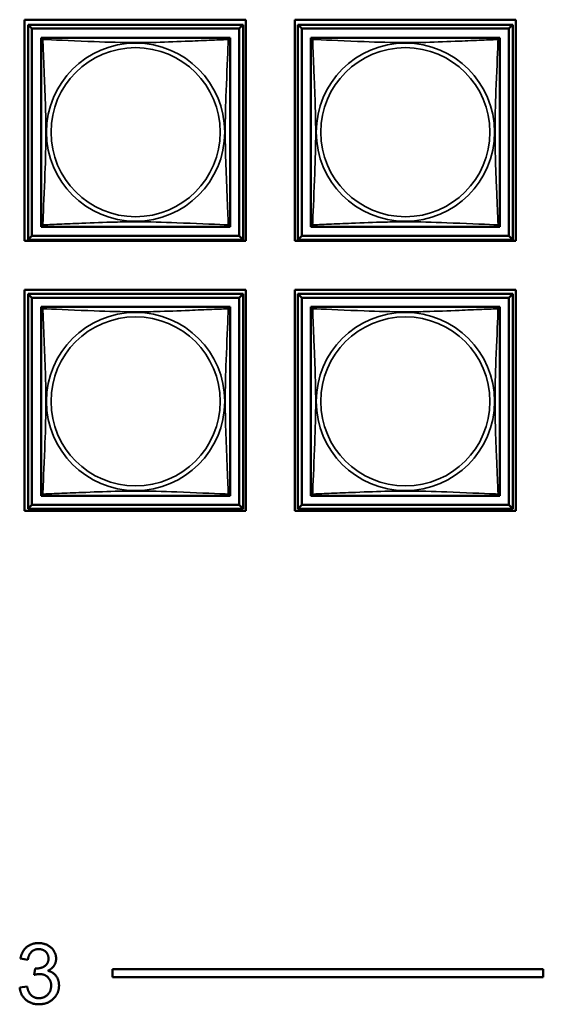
# Model space of a CAD drawing. Header units: inches. Extents: x 0.2 to 58.8, y 1.7 to 68.8.
# Tile 227 of 256: x 42 to 43.3, y 48.2 to 50.6. Entities that reach past the tile are written whole.
import ezdxf

# ---------------------------------------------------------------- set-up
doc = ezdxf.new("R2010")
doc.units = ezdxf.units.IN
doc.header["$MEASUREMENT"] = 0
doc.layers.add('Visible (ANSI)', color=7, linetype='Continuous', lineweight=50)
doc.layers.add('Visible Narrow (ANSI)', color=7, linetype='Continuous', lineweight=35)

msp = doc.modelspace()

# ---------------------------------------------------------------- linework, layer by layer
at = {"layer": 'Visible (ANSI)'}
for p, q in [((42.0483, 50.096), (42.0483, 50.6484)), ((42.0483, 50.6484), (42.6008, 50.6484)), ((42.0569, 50.6359), (42.5943, 50.6359)), ((42.0667, 50.626), (42.0569, 50.6359)), ((42.0569, 50.0985), (42.0569, 50.6359)), ((42.5943, 50.6359), (42.5844, 50.626)), ((42.5943, 50.6359), (42.5943, 50.0985)), ((42.6008, 50.6484), (42.6008, 50.096)), ((42.7233, 50.096), (42.7233, 50.6484)), ((42.7233, 50.6484), (43.2758, 50.6484)), ((42.7309, 50.6359), (43.2683, 50.6359)), ((42.7407, 50.626), (42.7309, 50.6359)), ((42.7309, 50.0985), (42.7309, 50.6359)), ((43.2683, 50.6359), (43.2584, 50.626)), ((43.2683, 50.6359), (43.2683, 50.0985)), ((43.2758, 50.6484), (43.2758, 50.096)), ((42.0667, 50.626), (42.5844, 50.626)), ((42.0667, 50.1083), (42.0667, 50.626)), ((42.0893, 50.5976), (42.0893, 50.6034)), ((42.0893, 50.6034), (42.0951, 50.6034)), ((42.556, 50.6034), (42.5618, 50.6034)), ((42.5618, 50.6034), (42.5618, 50.5975)), ((42.5844, 50.626), (42.5844, 50.1083)), ((42.7407, 50.626), (43.2584, 50.626)), ((42.7407, 50.1083), (42.7407, 50.626)), ((42.7633, 50.5976), (42.7633, 50.6034)), ((42.7633, 50.6034), (42.7691, 50.6034)), ((43.23, 50.6034), (43.2358, 50.6034)), ((43.2358, 50.6034), (43.2358, 50.5975)), ((43.2584, 50.626), (43.2584, 50.1083)), ((42.0893, 50.131), (42.0893, 50.1368)), ((42.5618, 50.1369), (42.5618, 50.131)), ((42.7633, 50.131), (42.7633, 50.1368)), ((43.2358, 50.1369), (43.2358, 50.131)), ((42.0952, 50.131), (42.0893, 50.131)), ((42.5618, 50.131), (42.5559, 50.131)), ((42.7692, 50.131), (42.7633, 50.131)), ((43.2358, 50.131), (43.2299, 50.131)), ((42.6008, 50.096), (42.0483, 50.096)), ((42.0667, 50.1083), (42.0569, 50.0985)), ((42.5943, 50.0985), (42.0569, 50.0985)), ((42.5844, 50.1083), (42.0667, 50.1083)), ((42.5844, 50.1083), (42.5943, 50.0985)), ((43.2758, 50.096), (42.7233, 50.096)), ((42.7407, 50.1083), (42.7309, 50.0985)), ((43.2683, 50.0985), (42.7309, 50.0985)), ((43.2584, 50.1083), (42.7407, 50.1083)), ((43.2584, 50.1083), (43.2683, 50.0985)), ((42.0483, 49.421), (42.0483, 49.9734)), ((42.0483, 49.9734), (42.6008, 49.9734)), ((42.6008, 49.9734), (42.6008, 49.421)), ((42.7233, 49.421), (42.7233, 49.9734)), ((42.7233, 49.9734), (43.2758, 49.9734)), ((43.2758, 49.9734), (43.2758, 49.421)), ((42.0569, 49.9629), (42.5943, 49.9629)), ((42.0667, 49.953), (42.0569, 49.9629)), ((42.0569, 49.4255), (42.0569, 49.9629)), ((42.0667, 49.953), (42.5844, 49.953)), ((42.0667, 49.4353), (42.0667, 49.953)), ((42.5943, 49.9629), (42.5844, 49.953)), ((42.5844, 49.953), (42.5844, 49.4353)), ((42.5943, 49.9629), (42.5943, 49.4255)), ((42.7309, 49.9629), (43.2683, 49.9629)), ((42.7407, 49.953), (42.7309, 49.9629)), ((42.7309, 49.4255), (42.7309, 49.9629)), ((42.7407, 49.953), (43.2584, 49.953)), ((42.7407, 49.4353), (42.7407, 49.953)), ((43.2683, 49.9629), (43.2584, 49.953)), ((43.2584, 49.953), (43.2584, 49.4353)), ((43.2683, 49.9629), (43.2683, 49.4255)), ((42.0893, 49.9246), (42.0893, 49.9304)), ((42.0893, 49.9304), (42.0951, 49.9304)), ((42.556, 49.9304), (42.5618, 49.9304)), ((42.5618, 49.9304), (42.5618, 49.9245)), ((42.7633, 49.9246), (42.7633, 49.9304)), ((42.7633, 49.9304), (42.7691, 49.9304)), ((43.23, 49.9304), (43.2358, 49.9304)), ((43.2358, 49.9304), (43.2358, 49.9245)), ((42.0893, 49.458), (42.0893, 49.4638)), ((42.0952, 49.458), (42.0893, 49.458)), ((42.5618, 49.458), (42.5559, 49.458)), ((42.5618, 49.4639), (42.5618, 49.458)), ((42.7633, 49.458), (42.7633, 49.4638)), ((42.7692, 49.458), (42.7633, 49.458)), ((43.2358, 49.458), (43.2299, 49.458)), ((43.2358, 49.4639), (43.2358, 49.458)), ((42.0667, 49.4353), (42.0569, 49.4255)), ((42.5943, 49.4255), (42.0569, 49.4255)), ((42.5844, 49.4353), (42.0667, 49.4353)), ((42.5844, 49.4353), (42.5943, 49.4255)), ((42.7407, 49.4353), (42.7309, 49.4255)), ((43.2683, 49.4255), (42.7309, 49.4255)), ((43.2584, 49.4353), (42.7407, 49.4353)), ((43.2584, 49.4353), (43.2683, 49.4255)), ((42.6008, 49.421), (42.0483, 49.421)), ((43.2758, 49.421), (42.7233, 49.421)), ((42.0563, 48.2981), (42.0379, 48.3014)), ((42.0724, 48.2608), (42.0744, 48.2769)), ((42.2682, 48.2548), (42.2682, 48.2748)), ((42.2682, 48.2748), (43.3442, 48.2748)), ((43.3442, 48.2748), (43.3442, 48.2548)), ((43.3442, 48.2548), (42.2682, 48.2548)), ((42.0361, 48.2295), (42.0545, 48.2319))]:
    msp.add_line(p, q, dxfattribs=at)
for centre, start, end in [((42.0952, 50.5975), 90, 180), ((42.5559, 50.5975), 0, 90), ((42.7692, 50.5975), 90, 180), ((43.2299, 50.5975), 0, 90), ((42.0952, 50.1369), 180, 270), ((42.5559, 50.1369), 270, 360), ((42.7692, 50.1369), 180, 270), ((43.2299, 50.1369), 270, 360), ((42.0952, 49.9245), 90, 180), ((42.5559, 49.9245), 0, 90), ((42.7692, 49.9245), 90, 180), ((43.2299, 49.9245), 0, 90), ((42.0952, 49.4639), 180, 270), ((42.5559, 49.4639), 270, 360), ((42.7692, 49.4639), 180, 270), ((43.2299, 49.4639), 270, 360)]:
    msp.add_arc(centre, 0.00591, start, end, dxfattribs=at)
for points in [[(42.5559, 50.6034), (42.5553, 50.6034), (42.5526, 50.6034), (42.5482, 50.6034), (42.54, 50.6034), (42.5261, 50.6034), (42.51, 50.6034), (42.4939, 50.6034), (42.4757, 50.6034), (42.457, 50.6034), (42.4307, 50.6034), (42.4034, 50.6034), (42.3763, 50.6034), (42.3594, 50.6034), (42.3425, 50.6034), (42.3256, 50.6034), (42.2917, 50.6034), (42.2579, 50.6034), (42.2242, 50.6034), (42.1821, 50.6034), (42.1382, 50.6034), (42.1127, 50.6034), (42.1026, 50.6034), (42.0962, 50.6034), (42.0952, 50.6034)], [(43.2299, 50.6034), (43.2293, 50.6034), (43.2266, 50.6034), (43.2222, 50.6034), (43.214, 50.6034), (43.2001, 50.6034), (43.184, 50.6034), (43.1679, 50.6034), (43.1497, 50.6034), (43.131, 50.6034), (43.1047, 50.6034), (43.0774, 50.6034), (43.0503, 50.6034), (43.0334, 50.6034), (43.0165, 50.6034), (42.9996, 50.6034), (42.9657, 50.6034), (42.9319, 50.6034), (42.8982, 50.6034), (42.8561, 50.6034), (42.8122, 50.6034), (42.7867, 50.6034), (42.7766, 50.6034), (42.7702, 50.6034), (42.7692, 50.6034)], [(42.0893, 50.5975), (42.0893, 50.5969), (42.0893, 50.5942), (42.0893, 50.5898), (42.0893, 50.5817), (42.0893, 50.5678), (42.0893, 50.5516), (42.0893, 50.5355), (42.0893, 50.5173), (42.0893, 50.4987), (42.0893, 50.4723), (42.0893, 50.445), (42.0893, 50.418), (42.0893, 50.401), (42.0893, 50.3841), (42.0893, 50.3672), (42.0893, 50.3333), (42.0893, 50.2995), (42.0893, 50.2658), (42.0893, 50.2238), (42.0893, 50.1799), (42.0893, 50.1543), (42.0893, 50.1442), (42.0893, 50.1378), (42.0893, 50.1369)], [(42.5618, 50.1369), (42.5618, 50.1375), (42.5618, 50.1402), (42.5618, 50.1446), (42.5618, 50.1527), (42.5618, 50.1666), (42.5618, 50.1827), (42.5618, 50.1989), (42.5618, 50.2171), (42.5618, 50.2357), (42.5618, 50.2621), (42.5618, 50.2894), (42.5618, 50.3164), (42.5618, 50.3333), (42.5618, 50.3503), (42.5618, 50.3672), (42.5618, 50.401), (42.5618, 50.4349), (42.5618, 50.4686), (42.5618, 50.5106), (42.5618, 50.5545), (42.5618, 50.5801), (42.5618, 50.5902), (42.5618, 50.5966), (42.5618, 50.5975)], [(42.7633, 50.5975), (42.7633, 50.5969), (42.7633, 50.5942), (42.7633, 50.5898), (42.7633, 50.5817), (42.7633, 50.5678), (42.7633, 50.5516), (42.7633, 50.5355), (42.7633, 50.5173), (42.7633, 50.4987), (42.7633, 50.4723), (42.7633, 50.445), (42.7633, 50.418), (42.7633, 50.401), (42.7633, 50.3841), (42.7633, 50.3672), (42.7633, 50.3333), (42.7633, 50.2995), (42.7633, 50.2658), (42.7633, 50.2238), (42.7633, 50.1799), (42.7633, 50.1543), (42.7633, 50.1442), (42.7633, 50.1378), (42.7633, 50.1369)], [(43.2358, 50.1369), (43.2358, 50.1375), (43.2358, 50.1402), (43.2358, 50.1446), (43.2358, 50.1527), (43.2358, 50.1666), (43.2358, 50.1827), (43.2358, 50.1989), (43.2358, 50.2171), (43.2358, 50.2357), (43.2358, 50.2621), (43.2358, 50.2894), (43.2358, 50.3164), (43.2358, 50.3333), (43.2358, 50.3503), (43.2358, 50.3672), (43.2358, 50.401), (43.2358, 50.4349), (43.2358, 50.4686), (43.2358, 50.5106), (43.2358, 50.5545), (43.2358, 50.5801), (43.2358, 50.5902), (43.2358, 50.5966), (43.2358, 50.5975)], [(42.0952, 50.131), (42.0958, 50.131), (42.0986, 50.131), (42.103, 50.131), (42.1111, 50.131), (42.125, 50.131), (42.1411, 50.131), (42.1573, 50.131), (42.1755, 50.131), (42.1941, 50.131), (42.2204, 50.131), (42.2477, 50.131), (42.2748, 50.131), (42.2917, 50.131), (42.3086, 50.131), (42.3256, 50.131), (42.3594, 50.131), (42.3933, 50.131), (42.427, 50.131), (42.469, 50.131), (42.5129, 50.131), (42.5385, 50.131), (42.5485, 50.131), (42.5549, 50.131), (42.5559, 50.131)], [(42.7692, 50.131), (42.7698, 50.131), (42.7726, 50.131), (42.777, 50.131), (42.7851, 50.131), (42.799, 50.131), (42.8151, 50.131), (42.8313, 50.131), (42.8495, 50.131), (42.8681, 50.131), (42.8944, 50.131), (42.9217, 50.131), (42.9488, 50.131), (42.9657, 50.131), (42.9826, 50.131), (42.9996, 50.131), (43.0334, 50.131), (43.0673, 50.131), (43.101, 50.131), (43.143, 50.131), (43.1869, 50.131), (43.2125, 50.131), (43.2225, 50.131), (43.2289, 50.131), (43.2299, 50.131)], [(42.0893, 49.9245), (42.0893, 49.9239), (42.0893, 49.9212), (42.0893, 49.9168), (42.0893, 49.9087), (42.0893, 49.8948), (42.0893, 49.8786), (42.0893, 49.8625), (42.0893, 49.8443), (42.0893, 49.8257), (42.0893, 49.7993), (42.0893, 49.772), (42.0893, 49.745), (42.0893, 49.728), (42.0893, 49.7111), (42.0893, 49.6942), (42.0893, 49.6603), (42.0893, 49.6265), (42.0893, 49.5928), (42.0893, 49.5508), (42.0893, 49.5069), (42.0893, 49.4813), (42.0893, 49.4712), (42.0893, 49.4648), (42.0893, 49.4639)], [(42.5559, 49.9304), (42.5553, 49.9304), (42.5526, 49.9304), (42.5482, 49.9304), (42.54, 49.9304), (42.5261, 49.9304), (42.51, 49.9304), (42.4939, 49.9304), (42.4757, 49.9304), (42.457, 49.9304), (42.4307, 49.9304), (42.4034, 49.9304), (42.3763, 49.9304), (42.3594, 49.9304), (42.3425, 49.9304), (42.3256, 49.9304), (42.2917, 49.9304), (42.2579, 49.9304), (42.2242, 49.9304), (42.1821, 49.9304), (42.1382, 49.9304), (42.1127, 49.9304), (42.1026, 49.9304), (42.0962, 49.9304), (42.0952, 49.9304)], [(42.5618, 49.4639), (42.5618, 49.4645), (42.5618, 49.4672), (42.5618, 49.4716), (42.5618, 49.4797), (42.5618, 49.4936), (42.5618, 49.5097), (42.5618, 49.5259), (42.5618, 49.5441), (42.5618, 49.5627), (42.5618, 49.5891), (42.5618, 49.6164), (42.5618, 49.6434), (42.5618, 49.6603), (42.5618, 49.6773), (42.5618, 49.6942), (42.5618, 49.728), (42.5618, 49.7619), (42.5618, 49.7956), (42.5618, 49.8376), (42.5618, 49.8815), (42.5618, 49.9071), (42.5618, 49.9172), (42.5618, 49.9236), (42.5618, 49.9245)], [(42.7633, 49.9245), (42.7633, 49.9239), (42.7633, 49.9212), (42.7633, 49.9168), (42.7633, 49.9087), (42.7633, 49.8948), (42.7633, 49.8786), (42.7633, 49.8625), (42.7633, 49.8443), (42.7633, 49.8257), (42.7633, 49.7993), (42.7633, 49.772), (42.7633, 49.745), (42.7633, 49.728), (42.7633, 49.7111), (42.7633, 49.6942), (42.7633, 49.6603), (42.7633, 49.6265), (42.7633, 49.5928), (42.7633, 49.5508), (42.7633, 49.5069), (42.7633, 49.4813), (42.7633, 49.4712), (42.7633, 49.4648), (42.7633, 49.4639)], [(43.2299, 49.9304), (43.2293, 49.9304), (43.2266, 49.9304), (43.2222, 49.9304), (43.214, 49.9304), (43.2001, 49.9304), (43.184, 49.9304), (43.1679, 49.9304), (43.1497, 49.9304), (43.131, 49.9304), (43.1047, 49.9304), (43.0774, 49.9304), (43.0503, 49.9304), (43.0334, 49.9304), (43.0165, 49.9304), (42.9996, 49.9304), (42.9657, 49.9304), (42.9319, 49.9304), (42.8982, 49.9304), (42.8561, 49.9304), (42.8122, 49.9304), (42.7867, 49.9304), (42.7766, 49.9304), (42.7702, 49.9304), (42.7692, 49.9304)], [(43.2358, 49.4639), (43.2358, 49.4645), (43.2358, 49.4672), (43.2358, 49.4716), (43.2358, 49.4797), (43.2358, 49.4936), (43.2358, 49.5097), (43.2358, 49.5259), (43.2358, 49.5441), (43.2358, 49.5627), (43.2358, 49.5891), (43.2358, 49.6164), (43.2358, 49.6434), (43.2358, 49.6603), (43.2358, 49.6773), (43.2358, 49.6942), (43.2358, 49.728), (43.2358, 49.7619), (43.2358, 49.7956), (43.2358, 49.8376), (43.2358, 49.8815), (43.2358, 49.9071), (43.2358, 49.9172), (43.2358, 49.9236), (43.2358, 49.9245)], [(42.0952, 49.458), (42.0958, 49.458), (42.0986, 49.458), (42.103, 49.458), (42.1111, 49.458), (42.125, 49.458), (42.1411, 49.458), (42.1573, 49.458), (42.1755, 49.458), (42.1941, 49.458), (42.2204, 49.458), (42.2477, 49.458), (42.2748, 49.458), (42.2917, 49.458), (42.3086, 49.458), (42.3256, 49.458), (42.3594, 49.458), (42.3933, 49.458), (42.427, 49.458), (42.469, 49.458), (42.5129, 49.458), (42.5385, 49.458), (42.5485, 49.458), (42.5549, 49.458), (42.5559, 49.458)], [(42.7692, 49.458), (42.7698, 49.458), (42.7726, 49.458), (42.777, 49.458), (42.7851, 49.458), (42.799, 49.458), (42.8151, 49.458), (42.8313, 49.458), (42.8495, 49.458), (42.8681, 49.458), (42.8944, 49.458), (42.9217, 49.458), (42.9488, 49.458), (42.9657, 49.458), (42.9826, 49.458), (42.9996, 49.458), (43.0334, 49.458), (43.0673, 49.458), (43.101, 49.458), (43.143, 49.458), (43.1869, 49.458), (43.2125, 49.458), (43.2225, 49.458), (43.2289, 49.458), (43.2299, 49.458)]]:
    msp.add_open_spline(points, degree=3, knots=[0.325731, 0.325731, 0.325731, 0.325731, 0.404774, 0.404774, 0.404774, 0.550532, 0.550532, 0.550532, 0.69629, 0.69629, 0.69629, 0.902598, 0.902598, 0.902598, 1.03154, 1.03154, 1.03154, 1.289425, 1.289425, 1.289425, 1.610774, 1.610774, 1.610774, 1.73735, 1.73735, 1.73735, 1.73735], dxfattribs=at)
for points in [[(42.0379, 48.3014), (42.0413, 48.3199), (42.0652, 48.3403), (42.0831, 48.3403)], [(42.0831, 48.3403), (42.0953, 48.3403), (42.116, 48.3298), (42.127, 48.3116), (42.127, 48.3014)], [(42.0834, 48.3252), (42.0727, 48.3252), (42.0584, 48.3117), (42.0563, 48.2981)], [(42.108, 48.3017), (42.108, 48.3119), (42.0943, 48.3252), (42.0834, 48.3252)], [(42.0773, 48.2767), (42.0891, 48.2767), (42.108, 48.289), (42.108, 48.3017)], [(42.127, 48.3014), (42.127, 48.2917), (42.1166, 48.2757), (42.1063, 48.271)], [(42.0744, 48.2769), (42.0763, 48.2767), (42.0773, 48.2767)], [(42.1063, 48.271), (42.1196, 48.2679), (42.1343, 48.2486), (42.1343, 48.2341)], [(42.0853, 48.2629), (42.0802, 48.2629), (42.0724, 48.2608)], [(42.1147, 48.2337), (42.1147, 48.2464), (42.0981, 48.2629), (42.0853, 48.2629)], [(42.0837, 48.1872), (42.064, 48.1872), (42.0379, 48.2107), (42.0361, 48.2295)], [(42.0545, 48.2319), (42.0577, 48.2162), (42.0729, 48.2024), (42.0839, 48.2024)], [(42.1343, 48.2341), (42.1343, 48.2145), (42.1056, 48.1872), (42.0837, 48.1872)], [(42.0839, 48.2024), (42.0969, 48.2024), (42.1147, 48.2205), (42.1147, 48.2337)]]:
    msp.add_open_spline(points, degree=2, dxfattribs=at)
at = {"layer": 'Visible Narrow (ANSI)'}
for centre, radius in [((42.3256, 50.3672), 0.2227), ((42.3256, 50.3672), 0.2113), ((42.9996, 50.3672), 0.2227), ((42.9996, 50.3672), 0.2113), ((42.3256, 49.6942), 0.2227), ((42.9996, 49.6942), 0.2227), ((42.3256, 49.6942), 0.2113), ((42.9996, 49.6942), 0.2113)]:
    msp.add_circle(centre, radius, dxfattribs=at)
for points, knots in [([(42.0939, 50.5989), (42.0937, 50.5996), (42.0936, 50.6003), (42.0935, 50.6014), (42.0935, 50.6019), (42.0937, 50.6025), (42.0938, 50.6027), (42.094, 50.6029), (42.094, 50.6029), (42.0942, 50.6031), (42.0943, 50.6032), (42.0946, 50.6033), (42.0947, 50.6034), (42.095, 50.6034), (42.0952, 50.6034), (42.0952, 50.6034)], [-0.00026741, -0.00026741, -0.00026741, -0.00026741, 0.01456352, 0.01456352, 0.03151317, 0.03151317, 0.04210669, 0.04210669, 0.04740346, 0.04740346, 0.05587828, 0.05587828, 0.06943799, 0.06943799, 0.0844808, 0.0844808, 0.0844808, 0.0844808]), ([(42.5559, 50.6034), (42.556, 50.6034), (42.5561, 50.6034), (42.5564, 50.6034), (42.5566, 50.6033), (42.5568, 50.6032), (42.5569, 50.6031), (42.5571, 50.6029), (42.5571, 50.6029), (42.5573, 50.6027), (42.5574, 50.6025), (42.5576, 50.6019), (42.5576, 50.6014), (42.5576, 50.6003), (42.5574, 50.5996), (42.5572, 50.5989)], [-0.0844808, -0.0844808, -0.0844808, -0.0844808, -0.06943799, -0.06943799, -0.05587828, -0.05587828, -0.04740346, -0.04740346, -0.04210669, -0.04210669, -0.03151317, -0.03151317, -0.01456352, -0.01456352, 0.00026741, 0.00026741, 0.00026741, 0.00026741]), ([(42.7679, 50.5989), (42.7677, 50.5996), (42.7676, 50.6003), (42.7675, 50.6014), (42.7675, 50.6019), (42.7677, 50.6025), (42.7678, 50.6027), (42.768, 50.6029), (42.768, 50.6029), (42.7682, 50.6031), (42.7683, 50.6032), (42.7686, 50.6033), (42.7687, 50.6034), (42.769, 50.6034), (42.7692, 50.6034), (42.7692, 50.6034)], [-0.00026741, -0.00026741, -0.00026741, -0.00026741, 0.01456352, 0.01456352, 0.03151317, 0.03151317, 0.04210669, 0.04210669, 0.04740346, 0.04740346, 0.05587828, 0.05587828, 0.06943799, 0.06943799, 0.0844808, 0.0844808, 0.0844808, 0.0844808]), ([(43.2299, 50.6034), (43.23, 50.6034), (43.2301, 50.6034), (43.2304, 50.6034), (43.2306, 50.6033), (43.2308, 50.6032), (43.2309, 50.6031), (43.2311, 50.6029), (43.2311, 50.6029), (43.2313, 50.6027), (43.2314, 50.6025), (43.2316, 50.6019), (43.2316, 50.6014), (43.2316, 50.6003), (43.2314, 50.5996), (43.2312, 50.5989)], [-0.0844808, -0.0844808, -0.0844808, -0.0844808, -0.06943799, -0.06943799, -0.05587828, -0.05587828, -0.04740346, -0.04740346, -0.04210669, -0.04210669, -0.03151317, -0.03151317, -0.01456352, -0.01456352, 0.00026741, 0.00026741, 0.00026741, 0.00026741]), ([(42.0893, 50.5975), (42.0893, 50.5976), (42.0893, 50.5977), (42.0894, 50.598), (42.0894, 50.5982), (42.0896, 50.5985), (42.0897, 50.5986), (42.0898, 50.5987), (42.0899, 50.5988), (42.0901, 50.5989), (42.0903, 50.599), (42.0909, 50.5992), (42.0913, 50.5993), (42.0925, 50.5992), (42.0931, 50.5991), (42.0939, 50.5989)], [-0.0844808, -0.0844808, -0.0844808, -0.0844808, -0.06943799, -0.06943799, -0.05587828, -0.05587828, -0.04740346, -0.04740346, -0.04210669, -0.04210669, -0.03151317, -0.03151317, -0.01456352, -0.01456352, 0.00026741, 0.00026741, 0.00026741, 0.00026741]), ([(42.0939, 50.1355), (42.094, 50.1383), (42.0941, 50.1418), (42.0943, 50.1458), (42.0954, 50.1735), (42.0975, 50.2205), (42.0992, 50.264), (42.1006, 50.2989), (42.1016, 50.3331), (42.1016, 50.3672), (42.1016, 50.3842), (42.1013, 50.4013), (42.1009, 50.4185), (42.1002, 50.4459), (42.0991, 50.4741), (42.0979, 50.5017), (42.0971, 50.5213), (42.0962, 50.5406), (42.0955, 50.5579), (42.0948, 50.5751), (42.0942, 50.59), (42.0939, 50.5989)], [-1.657319, -1.657319, -1.657319, -1.657319, -1.610774, -1.610774, -1.610774, -1.289425, -1.289425, -1.289425, -1.03154, -1.03154, -1.03154, -0.902598, -0.902598, -0.902598, -0.69629, -0.69629, -0.69629, -0.550532, -0.550532, -0.550532, -0.405761, -0.405761, -0.405761, -0.405761]), ([(42.0939, 50.5989), (42.0967, 50.5988), (42.1002, 50.5986), (42.1042, 50.5985), (42.1318, 50.5974), (42.1788, 50.5952), (42.2224, 50.5935), (42.2573, 50.5922), (42.2915, 50.5912), (42.3256, 50.5912), (42.3426, 50.5912), (42.3596, 50.5914), (42.3768, 50.5918), (42.4043, 50.5925), (42.4324, 50.5937), (42.4601, 50.5948), (42.4797, 50.5957), (42.499, 50.5965), (42.5163, 50.5972), (42.5335, 50.5979), (42.5484, 50.5985), (42.5572, 50.5989)], [-1.657319, -1.657319, -1.657319, -1.657319, -1.610774, -1.610774, -1.610774, -1.289425, -1.289425, -1.289425, -1.03154, -1.03154, -1.03154, -0.902598, -0.902598, -0.902598, -0.69629, -0.69629, -0.69629, -0.550532, -0.550532, -0.550532, -0.405761, -0.405761, -0.405761, -0.405761]), ([(42.5572, 50.5989), (42.5571, 50.596), (42.557, 50.5925), (42.5568, 50.5885), (42.5558, 50.5609), (42.5536, 50.5139), (42.5519, 50.4704), (42.5506, 50.4355), (42.5496, 50.4013), (42.5496, 50.3672), (42.5496, 50.3502), (42.5498, 50.3331), (42.5502, 50.3159), (42.5509, 50.2884), (42.552, 50.2603), (42.5532, 50.2326), (42.554, 50.2131), (42.5549, 50.1937), (42.5556, 50.1765), (42.5563, 50.1593), (42.5569, 50.1443), (42.5572, 50.1355)], [-1.657319, -1.657319, -1.657319, -1.657319, -1.610774, -1.610774, -1.610774, -1.289425, -1.289425, -1.289425, -1.03154, -1.03154, -1.03154, -0.902598, -0.902598, -0.902598, -0.69629, -0.69629, -0.69629, -0.550532, -0.550532, -0.550532, -0.405761, -0.405761, -0.405761, -0.405761]), ([(42.5572, 50.5989), (42.558, 50.5991), (42.5586, 50.5992), (42.5598, 50.5993), (42.5603, 50.5992), (42.5609, 50.599), (42.561, 50.5989), (42.5613, 50.5988), (42.5613, 50.5987), (42.5615, 50.5986), (42.5615, 50.5985), (42.5617, 50.5982), (42.5617, 50.598), (42.5618, 50.5977), (42.5618, 50.5976), (42.5618, 50.5975)], [-0.00026741, -0.00026741, -0.00026741, -0.00026741, 0.01456352, 0.01456352, 0.03151317, 0.03151317, 0.04210669, 0.04210669, 0.04740346, 0.04740346, 0.05587828, 0.05587828, 0.06943799, 0.06943799, 0.0844808, 0.0844808, 0.0844808, 0.0844808]), ([(42.7633, 50.5975), (42.7633, 50.5976), (42.7633, 50.5977), (42.7634, 50.598), (42.7634, 50.5982), (42.7636, 50.5985), (42.7637, 50.5986), (42.7638, 50.5987), (42.7639, 50.5988), (42.7641, 50.5989), (42.7643, 50.599), (42.7649, 50.5992), (42.7653, 50.5993), (42.7665, 50.5992), (42.7671, 50.5991), (42.7679, 50.5989)], [-0.0844808, -0.0844808, -0.0844808, -0.0844808, -0.06943799, -0.06943799, -0.05587828, -0.05587828, -0.04740346, -0.04740346, -0.04210669, -0.04210669, -0.03151317, -0.03151317, -0.01456352, -0.01456352, 0.00026741, 0.00026741, 0.00026741, 0.00026741]), ([(42.7679, 50.1355), (42.768, 50.1383), (42.7681, 50.1418), (42.7683, 50.1458), (42.7694, 50.1735), (42.7715, 50.2205), (42.7732, 50.264), (42.7746, 50.2989), (42.7756, 50.3331), (42.7756, 50.3672), (42.7756, 50.3842), (42.7753, 50.4013), (42.7749, 50.4185), (42.7742, 50.4459), (42.7731, 50.4741), (42.7719, 50.5017), (42.7711, 50.5213), (42.7702, 50.5406), (42.7695, 50.5579), (42.7688, 50.5751), (42.7682, 50.59), (42.7679, 50.5989)], [-1.657319, -1.657319, -1.657319, -1.657319, -1.610774, -1.610774, -1.610774, -1.289425, -1.289425, -1.289425, -1.03154, -1.03154, -1.03154, -0.902598, -0.902598, -0.902598, -0.69629, -0.69629, -0.69629, -0.550532, -0.550532, -0.550532, -0.405761, -0.405761, -0.405761, -0.405761]), ([(42.7679, 50.5989), (42.7707, 50.5988), (42.7742, 50.5986), (42.7782, 50.5985), (42.8058, 50.5974), (42.8528, 50.5952), (42.8964, 50.5935), (42.9313, 50.5922), (42.9655, 50.5912), (42.9996, 50.5912), (43.0166, 50.5912), (43.0336, 50.5914), (43.0508, 50.5918), (43.0783, 50.5925), (43.1064, 50.5937), (43.1341, 50.5948), (43.1537, 50.5957), (43.173, 50.5965), (43.1903, 50.5972), (43.2075, 50.5979), (43.2224, 50.5985), (43.2312, 50.5989)], [-1.657319, -1.657319, -1.657319, -1.657319, -1.610774, -1.610774, -1.610774, -1.289425, -1.289425, -1.289425, -1.03154, -1.03154, -1.03154, -0.902598, -0.902598, -0.902598, -0.69629, -0.69629, -0.69629, -0.550532, -0.550532, -0.550532, -0.405761, -0.405761, -0.405761, -0.405761]), ([(43.2312, 50.5989), (43.2311, 50.596), (43.231, 50.5925), (43.2308, 50.5885), (43.2298, 50.5609), (43.2276, 50.5139), (43.2259, 50.4704), (43.2246, 50.4355), (43.2236, 50.4013), (43.2236, 50.3672), (43.2236, 50.3502), (43.2238, 50.3331), (43.2242, 50.3159), (43.2249, 50.2884), (43.226, 50.2603), (43.2272, 50.2326), (43.228, 50.2131), (43.2289, 50.1937), (43.2296, 50.1765), (43.2303, 50.1593), (43.2309, 50.1443), (43.2312, 50.1355)], [-1.657319, -1.657319, -1.657319, -1.657319, -1.610774, -1.610774, -1.610774, -1.289425, -1.289425, -1.289425, -1.03154, -1.03154, -1.03154, -0.902598, -0.902598, -0.902598, -0.69629, -0.69629, -0.69629, -0.550532, -0.550532, -0.550532, -0.405761, -0.405761, -0.405761, -0.405761]), ([(43.2312, 50.5989), (43.232, 50.5991), (43.2326, 50.5992), (43.2338, 50.5993), (43.2343, 50.5992), (43.2349, 50.599), (43.235, 50.5989), (43.2353, 50.5988), (43.2353, 50.5987), (43.2355, 50.5986), (43.2355, 50.5985), (43.2357, 50.5982), (43.2357, 50.598), (43.2358, 50.5977), (43.2358, 50.5976), (43.2358, 50.5975)], [-0.00026741, -0.00026741, -0.00026741, -0.00026741, 0.01456352, 0.01456352, 0.03151317, 0.03151317, 0.04210669, 0.04210669, 0.04740346, 0.04740346, 0.05587828, 0.05587828, 0.06943799, 0.06943799, 0.0844808, 0.0844808, 0.0844808, 0.0844808]), ([(42.0939, 50.1355), (42.0931, 50.1353), (42.0925, 50.1352), (42.0913, 50.1351), (42.0909, 50.1352), (42.0903, 50.1353), (42.0901, 50.1354), (42.0899, 50.1356), (42.0898, 50.1357), (42.0897, 50.1358), (42.0896, 50.1359), (42.0894, 50.1362), (42.0894, 50.1364), (42.0893, 50.1367), (42.0893, 50.1368), (42.0893, 50.1369)], [-0.00026741, -0.00026741, -0.00026741, -0.00026741, 0.01456352, 0.01456352, 0.03151317, 0.03151317, 0.04210669, 0.04210669, 0.04740346, 0.04740346, 0.05587828, 0.05587828, 0.06943799, 0.06943799, 0.0844808, 0.0844808, 0.0844808, 0.0844808]), ([(42.0952, 50.131), (42.0952, 50.131), (42.095, 50.131), (42.0947, 50.131), (42.0946, 50.1311), (42.0943, 50.1312), (42.0942, 50.1313), (42.094, 50.1314), (42.094, 50.1315), (42.0938, 50.1317), (42.0937, 50.1319), (42.0935, 50.1325), (42.0935, 50.133), (42.0936, 50.1341), (42.0937, 50.1347), (42.0939, 50.1355)], [-0.0844808, -0.0844808, -0.0844808, -0.0844808, -0.06943799, -0.06943799, -0.05587828, -0.05587828, -0.04740346, -0.04740346, -0.04210669, -0.04210669, -0.03151317, -0.03151317, -0.01456352, -0.01456352, 0.00026741, 0.00026741, 0.00026741, 0.00026741]), ([(42.5572, 50.1355), (42.5544, 50.1356), (42.5509, 50.1358), (42.5469, 50.1359), (42.5193, 50.137), (42.4723, 50.1391), (42.4288, 50.1408), (42.3938, 50.1422), (42.3596, 50.1432), (42.3256, 50.1432), (42.3085, 50.1432), (42.2915, 50.143), (42.2743, 50.1425), (42.2468, 50.1419), (42.2187, 50.1407), (42.191, 50.1395), (42.1715, 50.1387), (42.1521, 50.1379), (42.1348, 50.1372), (42.1177, 50.1364), (42.1027, 50.1359), (42.0939, 50.1355)], [-1.657319, -1.657319, -1.657319, -1.657319, -1.610774, -1.610774, -1.610774, -1.289425, -1.289425, -1.289425, -1.03154, -1.03154, -1.03154, -0.902598, -0.902598, -0.902598, -0.69629, -0.69629, -0.69629, -0.550532, -0.550532, -0.550532, -0.405761, -0.405761, -0.405761, -0.405761]), ([(42.5572, 50.1355), (42.5574, 50.1347), (42.5576, 50.1341), (42.5576, 50.133), (42.5576, 50.1325), (42.5574, 50.1319), (42.5573, 50.1317), (42.5571, 50.1315), (42.5571, 50.1314), (42.5569, 50.1313), (42.5568, 50.1312), (42.5566, 50.1311), (42.5564, 50.131), (42.5561, 50.131), (42.556, 50.131), (42.5559, 50.131)], [-0.00026741, -0.00026741, -0.00026741, -0.00026741, 0.01456352, 0.01456352, 0.03151317, 0.03151317, 0.04210669, 0.04210669, 0.04740346, 0.04740346, 0.05587828, 0.05587828, 0.06943799, 0.06943799, 0.0844808, 0.0844808, 0.0844808, 0.0844808]), ([(42.5618, 50.1369), (42.5618, 50.1368), (42.5618, 50.1367), (42.5617, 50.1364), (42.5617, 50.1362), (42.5615, 50.1359), (42.5615, 50.1358), (42.5613, 50.1357), (42.5613, 50.1356), (42.561, 50.1354), (42.5609, 50.1353), (42.5603, 50.1352), (42.5598, 50.1351), (42.5586, 50.1352), (42.558, 50.1353), (42.5572, 50.1355)], [-0.0844808, -0.0844808, -0.0844808, -0.0844808, -0.06943799, -0.06943799, -0.05587828, -0.05587828, -0.04740346, -0.04740346, -0.04210669, -0.04210669, -0.03151317, -0.03151317, -0.01456352, -0.01456352, 0.00026741, 0.00026741, 0.00026741, 0.00026741]), ([(42.7679, 50.1355), (42.7671, 50.1353), (42.7665, 50.1352), (42.7653, 50.1351), (42.7649, 50.1352), (42.7643, 50.1353), (42.7641, 50.1354), (42.7639, 50.1356), (42.7638, 50.1357), (42.7637, 50.1358), (42.7636, 50.1359), (42.7634, 50.1362), (42.7634, 50.1364), (42.7633, 50.1367), (42.7633, 50.1368), (42.7633, 50.1369)], [-0.00026741, -0.00026741, -0.00026741, -0.00026741, 0.01456352, 0.01456352, 0.03151317, 0.03151317, 0.04210669, 0.04210669, 0.04740346, 0.04740346, 0.05587828, 0.05587828, 0.06943799, 0.06943799, 0.0844808, 0.0844808, 0.0844808, 0.0844808]), ([(42.7692, 50.131), (42.7692, 50.131), (42.769, 50.131), (42.7687, 50.131), (42.7686, 50.1311), (42.7683, 50.1312), (42.7682, 50.1313), (42.768, 50.1314), (42.768, 50.1315), (42.7678, 50.1317), (42.7677, 50.1319), (42.7675, 50.1325), (42.7675, 50.133), (42.7676, 50.1341), (42.7677, 50.1347), (42.7679, 50.1355)], [-0.0844808, -0.0844808, -0.0844808, -0.0844808, -0.06943799, -0.06943799, -0.05587828, -0.05587828, -0.04740346, -0.04740346, -0.04210669, -0.04210669, -0.03151317, -0.03151317, -0.01456352, -0.01456352, 0.00026741, 0.00026741, 0.00026741, 0.00026741]), ([(43.2312, 50.1355), (43.2284, 50.1356), (43.2249, 50.1358), (43.2209, 50.1359), (43.1933, 50.137), (43.1463, 50.1391), (43.1028, 50.1408), (43.0678, 50.1422), (43.0336, 50.1432), (42.9996, 50.1432), (42.9825, 50.1432), (42.9655, 50.143), (42.9483, 50.1425), (42.9208, 50.1419), (42.8927, 50.1407), (42.865, 50.1395), (42.8455, 50.1387), (42.8261, 50.1379), (42.8088, 50.1372), (42.7917, 50.1364), (42.7767, 50.1359), (42.7679, 50.1355)], [-1.657319, -1.657319, -1.657319, -1.657319, -1.610774, -1.610774, -1.610774, -1.289425, -1.289425, -1.289425, -1.03154, -1.03154, -1.03154, -0.902598, -0.902598, -0.902598, -0.69629, -0.69629, -0.69629, -0.550532, -0.550532, -0.550532, -0.405761, -0.405761, -0.405761, -0.405761]), ([(43.2312, 50.1355), (43.2314, 50.1347), (43.2316, 50.1341), (43.2316, 50.133), (43.2316, 50.1325), (43.2314, 50.1319), (43.2313, 50.1317), (43.2311, 50.1315), (43.2311, 50.1314), (43.2309, 50.1313), (43.2308, 50.1312), (43.2306, 50.1311), (43.2304, 50.131), (43.2301, 50.131), (43.23, 50.131), (43.2299, 50.131)], [-0.00026741, -0.00026741, -0.00026741, -0.00026741, 0.01456352, 0.01456352, 0.03151317, 0.03151317, 0.04210669, 0.04210669, 0.04740346, 0.04740346, 0.05587828, 0.05587828, 0.06943799, 0.06943799, 0.0844808, 0.0844808, 0.0844808, 0.0844808]), ([(43.2358, 50.1369), (43.2358, 50.1368), (43.2358, 50.1367), (43.2357, 50.1364), (43.2357, 50.1362), (43.2355, 50.1359), (43.2355, 50.1358), (43.2353, 50.1357), (43.2353, 50.1356), (43.235, 50.1354), (43.2349, 50.1353), (43.2343, 50.1352), (43.2338, 50.1351), (43.2326, 50.1352), (43.232, 50.1353), (43.2312, 50.1355)], [-0.0844808, -0.0844808, -0.0844808, -0.0844808, -0.06943799, -0.06943799, -0.05587828, -0.05587828, -0.04740346, -0.04740346, -0.04210669, -0.04210669, -0.03151317, -0.03151317, -0.01456352, -0.01456352, 0.00026741, 0.00026741, 0.00026741, 0.00026741]), ([(42.0893, 49.9245), (42.0893, 49.9246), (42.0893, 49.9247), (42.0894, 49.925), (42.0894, 49.9252), (42.0896, 49.9255), (42.0897, 49.9256), (42.0898, 49.9257), (42.0899, 49.9258), (42.0901, 49.9259), (42.0903, 49.926), (42.0909, 49.9262), (42.0913, 49.9263), (42.0925, 49.9262), (42.0931, 49.9261), (42.0939, 49.9259)], [-0.0844808, -0.0844808, -0.0844808, -0.0844808, -0.06943799, -0.06943799, -0.05587828, -0.05587828, -0.04740346, -0.04740346, -0.04210669, -0.04210669, -0.03151317, -0.03151317, -0.01456352, -0.01456352, 0.00026741, 0.00026741, 0.00026741, 0.00026741]), ([(42.0939, 49.9259), (42.0937, 49.9266), (42.0936, 49.9273), (42.0935, 49.9284), (42.0935, 49.9289), (42.0937, 49.9295), (42.0938, 49.9297), (42.094, 49.9299), (42.094, 49.9299), (42.0942, 49.9301), (42.0943, 49.9302), (42.0946, 49.9303), (42.0947, 49.9304), (42.095, 49.9304), (42.0952, 49.9304), (42.0952, 49.9304)], [-0.00026741, -0.00026741, -0.00026741, -0.00026741, 0.01456352, 0.01456352, 0.03151317, 0.03151317, 0.04210669, 0.04210669, 0.04740346, 0.04740346, 0.05587828, 0.05587828, 0.06943799, 0.06943799, 0.0844808, 0.0844808, 0.0844808, 0.0844808]), ([(42.0939, 49.4625), (42.094, 49.4653), (42.0941, 49.4688), (42.0943, 49.4728), (42.0954, 49.5005), (42.0975, 49.5475), (42.0992, 49.591), (42.1006, 49.6259), (42.1016, 49.6601), (42.1016, 49.6942), (42.1016, 49.7112), (42.1013, 49.7283), (42.1009, 49.7455), (42.1002, 49.7729), (42.0991, 49.8011), (42.0979, 49.8287), (42.0971, 49.8483), (42.0962, 49.8676), (42.0955, 49.8849), (42.0948, 49.9021), (42.0942, 49.917), (42.0939, 49.9259)], [-1.657319, -1.657319, -1.657319, -1.657319, -1.610774, -1.610774, -1.610774, -1.289425, -1.289425, -1.289425, -1.03154, -1.03154, -1.03154, -0.902598, -0.902598, -0.902598, -0.69629, -0.69629, -0.69629, -0.550532, -0.550532, -0.550532, -0.405761, -0.405761, -0.405761, -0.405761]), ([(42.0939, 49.9259), (42.0967, 49.9258), (42.1002, 49.9256), (42.1042, 49.9255), (42.1318, 49.9244), (42.1788, 49.9222), (42.2224, 49.9205), (42.2573, 49.9192), (42.2915, 49.9182), (42.3256, 49.9182), (42.3426, 49.9182), (42.3596, 49.9184), (42.3768, 49.9188), (42.4043, 49.9195), (42.4324, 49.9207), (42.4601, 49.9218), (42.4797, 49.9227), (42.499, 49.9235), (42.5163, 49.9242), (42.5335, 49.9249), (42.5484, 49.9255), (42.5572, 49.9259)], [-1.657319, -1.657319, -1.657319, -1.657319, -1.610774, -1.610774, -1.610774, -1.289425, -1.289425, -1.289425, -1.03154, -1.03154, -1.03154, -0.902598, -0.902598, -0.902598, -0.69629, -0.69629, -0.69629, -0.550532, -0.550532, -0.550532, -0.405761, -0.405761, -0.405761, -0.405761]), ([(42.5572, 49.9259), (42.5571, 49.923), (42.557, 49.9195), (42.5568, 49.9155), (42.5558, 49.8879), (42.5536, 49.8409), (42.5519, 49.7974), (42.5506, 49.7625), (42.5496, 49.7283), (42.5496, 49.6942), (42.5496, 49.6772), (42.5498, 49.6601), (42.5502, 49.6429), (42.5509, 49.6154), (42.552, 49.5873), (42.5532, 49.5596), (42.554, 49.5401), (42.5549, 49.5207), (42.5556, 49.5035), (42.5563, 49.4863), (42.5569, 49.4713), (42.5572, 49.4625)], [-1.657319, -1.657319, -1.657319, -1.657319, -1.610774, -1.610774, -1.610774, -1.289425, -1.289425, -1.289425, -1.03154, -1.03154, -1.03154, -0.902598, -0.902598, -0.902598, -0.69629, -0.69629, -0.69629, -0.550532, -0.550532, -0.550532, -0.405761, -0.405761, -0.405761, -0.405761]), ([(42.5559, 49.9304), (42.556, 49.9304), (42.5561, 49.9304), (42.5564, 49.9304), (42.5566, 49.9303), (42.5568, 49.9302), (42.5569, 49.9301), (42.5571, 49.9299), (42.5571, 49.9299), (42.5573, 49.9297), (42.5574, 49.9295), (42.5576, 49.9289), (42.5576, 49.9284), (42.5576, 49.9273), (42.5574, 49.9266), (42.5572, 49.9259)], [-0.0844808, -0.0844808, -0.0844808, -0.0844808, -0.06943799, -0.06943799, -0.05587828, -0.05587828, -0.04740346, -0.04740346, -0.04210669, -0.04210669, -0.03151317, -0.03151317, -0.01456352, -0.01456352, 0.00026741, 0.00026741, 0.00026741, 0.00026741]), ([(42.5572, 49.9259), (42.558, 49.9261), (42.5586, 49.9262), (42.5598, 49.9263), (42.5603, 49.9262), (42.5609, 49.926), (42.561, 49.9259), (42.5613, 49.9258), (42.5613, 49.9257), (42.5615, 49.9256), (42.5615, 49.9255), (42.5617, 49.9252), (42.5617, 49.925), (42.5618, 49.9247), (42.5618, 49.9246), (42.5618, 49.9245)], [-0.00026741, -0.00026741, -0.00026741, -0.00026741, 0.01456352, 0.01456352, 0.03151317, 0.03151317, 0.04210669, 0.04210669, 0.04740346, 0.04740346, 0.05587828, 0.05587828, 0.06943799, 0.06943799, 0.0844808, 0.0844808, 0.0844808, 0.0844808]), ([(42.7633, 49.9245), (42.7633, 49.9246), (42.7633, 49.9247), (42.7634, 49.925), (42.7634, 49.9252), (42.7636, 49.9255), (42.7637, 49.9256), (42.7638, 49.9257), (42.7639, 49.9258), (42.7641, 49.9259), (42.7643, 49.926), (42.7649, 49.9262), (42.7653, 49.9263), (42.7665, 49.9262), (42.7671, 49.9261), (42.7679, 49.9259)], [-0.0844808, -0.0844808, -0.0844808, -0.0844808, -0.06943799, -0.06943799, -0.05587828, -0.05587828, -0.04740346, -0.04740346, -0.04210669, -0.04210669, -0.03151317, -0.03151317, -0.01456352, -0.01456352, 0.00026741, 0.00026741, 0.00026741, 0.00026741]), ([(42.7679, 49.9259), (42.7677, 49.9266), (42.7676, 49.9273), (42.7675, 49.9284), (42.7675, 49.9289), (42.7677, 49.9295), (42.7678, 49.9297), (42.768, 49.9299), (42.768, 49.9299), (42.7682, 49.9301), (42.7683, 49.9302), (42.7686, 49.9303), (42.7687, 49.9304), (42.769, 49.9304), (42.7692, 49.9304), (42.7692, 49.9304)], [-0.00026741, -0.00026741, -0.00026741, -0.00026741, 0.01456352, 0.01456352, 0.03151317, 0.03151317, 0.04210669, 0.04210669, 0.04740346, 0.04740346, 0.05587828, 0.05587828, 0.06943799, 0.06943799, 0.0844808, 0.0844808, 0.0844808, 0.0844808]), ([(42.7679, 49.4625), (42.768, 49.4653), (42.7681, 49.4688), (42.7683, 49.4728), (42.7694, 49.5005), (42.7715, 49.5475), (42.7732, 49.591), (42.7746, 49.6259), (42.7756, 49.6601), (42.7756, 49.6942), (42.7756, 49.7112), (42.7753, 49.7283), (42.7749, 49.7455), (42.7742, 49.7729), (42.7731, 49.8011), (42.7719, 49.8287), (42.7711, 49.8483), (42.7702, 49.8676), (42.7695, 49.8849), (42.7688, 49.9021), (42.7682, 49.917), (42.7679, 49.9259)], [-1.657319, -1.657319, -1.657319, -1.657319, -1.610774, -1.610774, -1.610774, -1.289425, -1.289425, -1.289425, -1.03154, -1.03154, -1.03154, -0.902598, -0.902598, -0.902598, -0.69629, -0.69629, -0.69629, -0.550532, -0.550532, -0.550532, -0.405761, -0.405761, -0.405761, -0.405761]), ([(42.7679, 49.9259), (42.7707, 49.9258), (42.7742, 49.9256), (42.7782, 49.9255), (42.8058, 49.9244), (42.8528, 49.9222), (42.8964, 49.9205), (42.9313, 49.9192), (42.9655, 49.9182), (42.9996, 49.9182), (43.0166, 49.9182), (43.0336, 49.9184), (43.0508, 49.9188), (43.0783, 49.9195), (43.1064, 49.9207), (43.1341, 49.9218), (43.1537, 49.9227), (43.173, 49.9235), (43.1903, 49.9242), (43.2075, 49.9249), (43.2224, 49.9255), (43.2312, 49.9259)], [-1.657319, -1.657319, -1.657319, -1.657319, -1.610774, -1.610774, -1.610774, -1.289425, -1.289425, -1.289425, -1.03154, -1.03154, -1.03154, -0.902598, -0.902598, -0.902598, -0.69629, -0.69629, -0.69629, -0.550532, -0.550532, -0.550532, -0.405761, -0.405761, -0.405761, -0.405761]), ([(43.2312, 49.9259), (43.2311, 49.923), (43.231, 49.9195), (43.2308, 49.9155), (43.2298, 49.8879), (43.2276, 49.8409), (43.2259, 49.7974), (43.2246, 49.7625), (43.2236, 49.7283), (43.2236, 49.6942), (43.2236, 49.6772), (43.2238, 49.6601), (43.2242, 49.6429), (43.2249, 49.6154), (43.226, 49.5873), (43.2272, 49.5596), (43.228, 49.5401), (43.2289, 49.5207), (43.2296, 49.5035), (43.2303, 49.4863), (43.2309, 49.4713), (43.2312, 49.4625)], [-1.657319, -1.657319, -1.657319, -1.657319, -1.610774, -1.610774, -1.610774, -1.289425, -1.289425, -1.289425, -1.03154, -1.03154, -1.03154, -0.902598, -0.902598, -0.902598, -0.69629, -0.69629, -0.69629, -0.550532, -0.550532, -0.550532, -0.405761, -0.405761, -0.405761, -0.405761]), ([(43.2299, 49.9304), (43.23, 49.9304), (43.2301, 49.9304), (43.2304, 49.9304), (43.2306, 49.9303), (43.2308, 49.9302), (43.2309, 49.9301), (43.2311, 49.9299), (43.2311, 49.9299), (43.2313, 49.9297), (43.2314, 49.9295), (43.2316, 49.9289), (43.2316, 49.9284), (43.2316, 49.9273), (43.2314, 49.9266), (43.2312, 49.9259)], [-0.0844808, -0.0844808, -0.0844808, -0.0844808, -0.06943799, -0.06943799, -0.05587828, -0.05587828, -0.04740346, -0.04740346, -0.04210669, -0.04210669, -0.03151317, -0.03151317, -0.01456352, -0.01456352, 0.00026741, 0.00026741, 0.00026741, 0.00026741]), ([(43.2312, 49.9259), (43.232, 49.9261), (43.2326, 49.9262), (43.2338, 49.9263), (43.2343, 49.9262), (43.2349, 49.926), (43.235, 49.9259), (43.2353, 49.9258), (43.2353, 49.9257), (43.2355, 49.9256), (43.2355, 49.9255), (43.2357, 49.9252), (43.2357, 49.925), (43.2358, 49.9247), (43.2358, 49.9246), (43.2358, 49.9245)], [-0.00026741, -0.00026741, -0.00026741, -0.00026741, 0.01456352, 0.01456352, 0.03151317, 0.03151317, 0.04210669, 0.04210669, 0.04740346, 0.04740346, 0.05587828, 0.05587828, 0.06943799, 0.06943799, 0.0844808, 0.0844808, 0.0844808, 0.0844808]), ([(42.0939, 49.4625), (42.0931, 49.4623), (42.0925, 49.4622), (42.0913, 49.4621), (42.0909, 49.4622), (42.0903, 49.4623), (42.0901, 49.4624), (42.0899, 49.4626), (42.0898, 49.4627), (42.0897, 49.4628), (42.0896, 49.4629), (42.0894, 49.4632), (42.0894, 49.4634), (42.0893, 49.4637), (42.0893, 49.4638), (42.0893, 49.4639)], [-0.00026741, -0.00026741, -0.00026741, -0.00026741, 0.01456352, 0.01456352, 0.03151317, 0.03151317, 0.04210669, 0.04210669, 0.04740346, 0.04740346, 0.05587828, 0.05587828, 0.06943799, 0.06943799, 0.0844808, 0.0844808, 0.0844808, 0.0844808]), ([(42.0952, 49.458), (42.0952, 49.458), (42.095, 49.458), (42.0947, 49.458), (42.0946, 49.4581), (42.0943, 49.4582), (42.0942, 49.4583), (42.094, 49.4584), (42.094, 49.4585), (42.0938, 49.4587), (42.0937, 49.4589), (42.0935, 49.4595), (42.0935, 49.46), (42.0936, 49.4611), (42.0937, 49.4617), (42.0939, 49.4625)], [-0.0844808, -0.0844808, -0.0844808, -0.0844808, -0.06943799, -0.06943799, -0.05587828, -0.05587828, -0.04740346, -0.04740346, -0.04210669, -0.04210669, -0.03151317, -0.03151317, -0.01456352, -0.01456352, 0.00026741, 0.00026741, 0.00026741, 0.00026741]), ([(42.5572, 49.4625), (42.5544, 49.4626), (42.5509, 49.4628), (42.5469, 49.4629), (42.5193, 49.464), (42.4723, 49.4661), (42.4288, 49.4678), (42.3938, 49.4692), (42.3596, 49.4702), (42.3256, 49.4702), (42.3085, 49.4702), (42.2915, 49.47), (42.2743, 49.4695), (42.2468, 49.4689), (42.2187, 49.4677), (42.191, 49.4665), (42.1715, 49.4657), (42.1521, 49.4649), (42.1348, 49.4642), (42.1177, 49.4634), (42.1027, 49.4629), (42.0939, 49.4625)], [-1.657319, -1.657319, -1.657319, -1.657319, -1.610774, -1.610774, -1.610774, -1.289425, -1.289425, -1.289425, -1.03154, -1.03154, -1.03154, -0.902598, -0.902598, -0.902598, -0.69629, -0.69629, -0.69629, -0.550532, -0.550532, -0.550532, -0.405761, -0.405761, -0.405761, -0.405761]), ([(42.5572, 49.4625), (42.5574, 49.4617), (42.5576, 49.4611), (42.5576, 49.46), (42.5576, 49.4595), (42.5574, 49.4589), (42.5573, 49.4587), (42.5571, 49.4585), (42.5571, 49.4584), (42.5569, 49.4583), (42.5568, 49.4582), (42.5566, 49.4581), (42.5564, 49.458), (42.5561, 49.458), (42.556, 49.458), (42.5559, 49.458)], [-0.00026741, -0.00026741, -0.00026741, -0.00026741, 0.01456352, 0.01456352, 0.03151317, 0.03151317, 0.04210669, 0.04210669, 0.04740346, 0.04740346, 0.05587828, 0.05587828, 0.06943799, 0.06943799, 0.0844808, 0.0844808, 0.0844808, 0.0844808]), ([(42.5618, 49.4639), (42.5618, 49.4638), (42.5618, 49.4637), (42.5617, 49.4634), (42.5617, 49.4632), (42.5615, 49.4629), (42.5615, 49.4628), (42.5613, 49.4627), (42.5613, 49.4626), (42.561, 49.4624), (42.5609, 49.4623), (42.5603, 49.4622), (42.5598, 49.4621), (42.5586, 49.4622), (42.558, 49.4623), (42.5572, 49.4625)], [-0.0844808, -0.0844808, -0.0844808, -0.0844808, -0.06943799, -0.06943799, -0.05587828, -0.05587828, -0.04740346, -0.04740346, -0.04210669, -0.04210669, -0.03151317, -0.03151317, -0.01456352, -0.01456352, 0.00026741, 0.00026741, 0.00026741, 0.00026741]), ([(42.7679, 49.4625), (42.7671, 49.4623), (42.7665, 49.4622), (42.7653, 49.4621), (42.7649, 49.4622), (42.7643, 49.4623), (42.7641, 49.4624), (42.7639, 49.4626), (42.7638, 49.4627), (42.7637, 49.4628), (42.7636, 49.4629), (42.7634, 49.4632), (42.7634, 49.4634), (42.7633, 49.4637), (42.7633, 49.4638), (42.7633, 49.4639)], [-0.00026741, -0.00026741, -0.00026741, -0.00026741, 0.01456352, 0.01456352, 0.03151317, 0.03151317, 0.04210669, 0.04210669, 0.04740346, 0.04740346, 0.05587828, 0.05587828, 0.06943799, 0.06943799, 0.0844808, 0.0844808, 0.0844808, 0.0844808]), ([(42.7692, 49.458), (42.7692, 49.458), (42.769, 49.458), (42.7687, 49.458), (42.7686, 49.4581), (42.7683, 49.4582), (42.7682, 49.4583), (42.768, 49.4584), (42.768, 49.4585), (42.7678, 49.4587), (42.7677, 49.4589), (42.7675, 49.4595), (42.7675, 49.46), (42.7676, 49.4611), (42.7677, 49.4617), (42.7679, 49.4625)], [-0.0844808, -0.0844808, -0.0844808, -0.0844808, -0.06943799, -0.06943799, -0.05587828, -0.05587828, -0.04740346, -0.04740346, -0.04210669, -0.04210669, -0.03151317, -0.03151317, -0.01456352, -0.01456352, 0.00026741, 0.00026741, 0.00026741, 0.00026741]), ([(43.2312, 49.4625), (43.2284, 49.4626), (43.2249, 49.4628), (43.2209, 49.4629), (43.1933, 49.464), (43.1463, 49.4661), (43.1028, 49.4678), (43.0678, 49.4692), (43.0336, 49.4702), (42.9996, 49.4702), (42.9825, 49.4702), (42.9655, 49.47), (42.9483, 49.4695), (42.9208, 49.4689), (42.8927, 49.4677), (42.865, 49.4665), (42.8455, 49.4657), (42.8261, 49.4649), (42.8088, 49.4642), (42.7917, 49.4634), (42.7767, 49.4629), (42.7679, 49.4625)], [-1.657319, -1.657319, -1.657319, -1.657319, -1.610774, -1.610774, -1.610774, -1.289425, -1.289425, -1.289425, -1.03154, -1.03154, -1.03154, -0.902598, -0.902598, -0.902598, -0.69629, -0.69629, -0.69629, -0.550532, -0.550532, -0.550532, -0.405761, -0.405761, -0.405761, -0.405761]), ([(43.2312, 49.4625), (43.2314, 49.4617), (43.2316, 49.4611), (43.2316, 49.46), (43.2316, 49.4595), (43.2314, 49.4589), (43.2313, 49.4587), (43.2311, 49.4585), (43.2311, 49.4584), (43.2309, 49.4583), (43.2308, 49.4582), (43.2306, 49.4581), (43.2304, 49.458), (43.2301, 49.458), (43.23, 49.458), (43.2299, 49.458)], [-0.00026741, -0.00026741, -0.00026741, -0.00026741, 0.01456352, 0.01456352, 0.03151317, 0.03151317, 0.04210669, 0.04210669, 0.04740346, 0.04740346, 0.05587828, 0.05587828, 0.06943799, 0.06943799, 0.0844808, 0.0844808, 0.0844808, 0.0844808]), ([(43.2358, 49.4639), (43.2358, 49.4638), (43.2358, 49.4637), (43.2357, 49.4634), (43.2357, 49.4632), (43.2355, 49.4629), (43.2355, 49.4628), (43.2353, 49.4627), (43.2353, 49.4626), (43.235, 49.4624), (43.2349, 49.4623), (43.2343, 49.4622), (43.2338, 49.4621), (43.2326, 49.4622), (43.232, 49.4623), (43.2312, 49.4625)], [-0.0844808, -0.0844808, -0.0844808, -0.0844808, -0.06943799, -0.06943799, -0.05587828, -0.05587828, -0.04740346, -0.04740346, -0.04210669, -0.04210669, -0.03151317, -0.03151317, -0.01456352, -0.01456352, 0.00026741, 0.00026741, 0.00026741, 0.00026741])]:
    msp.add_open_spline(points, degree=3, knots=knots, dxfattribs=at)

doc.saveas('drawing.dxf')
